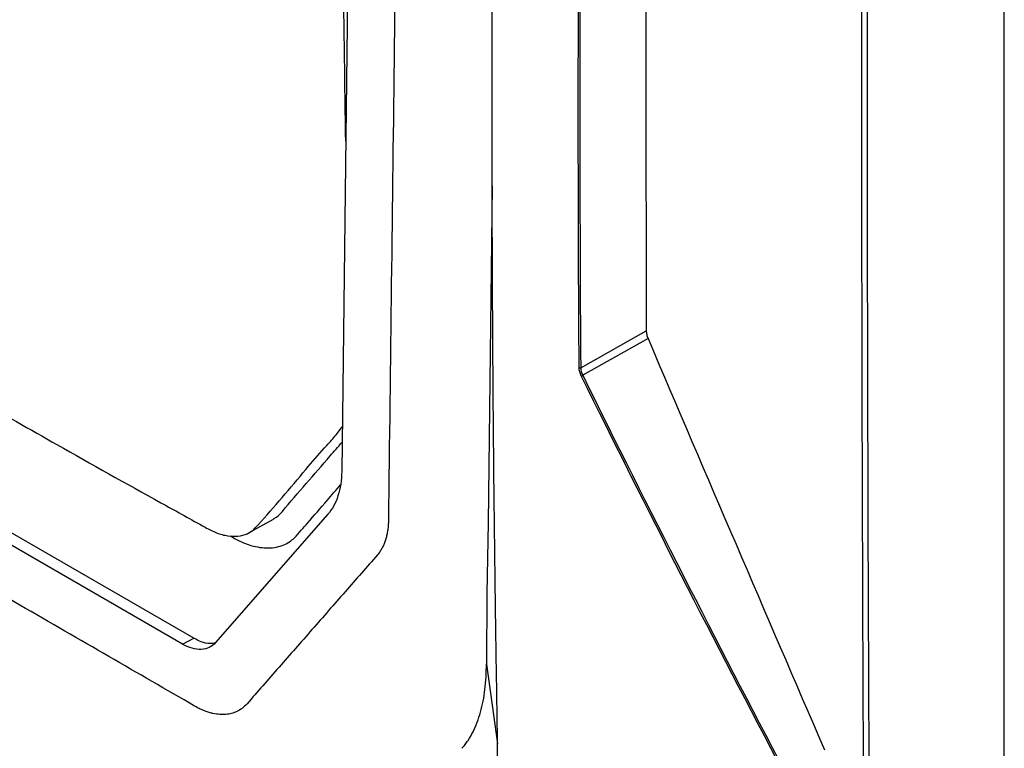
# Model space of a CAD drawing. Header units: millimetres. Extents: x 196 to 867, y -245 to 1107.
# Tile 66 of 79: x 738 to 779, y 810 to 840. Entities that reach past the tile are written whole.
import ezdxf

# ---------------------------------------------------------------- set-up
doc = ezdxf.new("R2010")
doc.units = ezdxf.units.MM

msp = doc.modelspace()

# ---------------------------------------------------------------- linework, layer by layer
at = {"color": 7, "linetype": 'Continuous', "lineweight": 25}
for p, q in [((779.284, 795.743), (779.284, 1010.766)), ((752.482, 911.403), (751.373, 821.316)), ((744.674, 814.044), (715.561, 830.85)), ((761.44, 825.675), (764.204, 827.231)), ((764.277, 826.908), (761.524, 825.357)), ((745.146, 814.287), (730.589, 822.69)), ((750.792, 819.509), (746.057, 814.105)), ((747.479, 818.738), (748.502, 819.308)), ((744.674, 814.044), (745.146, 814.287)), ((757.467, 813.204), (757.94, 809.842))]:
    msp.add_line(p, q, dxfattribs=at)
at = {"color": 7, "linetype": 'Continuous', "lineweight": 25, "flags": 128}
msp.add_lwpolyline([(757.714, 833.327), (757.612, 825.104), (757.539, 819.154), (757.492, 816.172), (757.467, 813.204)], dxfattribs=at)
at = {"color": 7, "linetype": 'Continuous', "lineweight": 25}
for centre, radius, start, end in [((761.405, 825.744), 0.0779, 248.0055, 296.9123), ((761.421, 825.503), 0.179, 284.1659, 305.1772)]:
    msp.add_arc(centre, radius, start, end, dxfattribs=at)
for points, knots in [([(773.45, 792.828), (773.388, 801.746), (773.341, 810.673), (773.285, 828.545), (773.274, 837.491), (773.284, 855.398), (773.304, 864.359), (773.382, 882.301), (773.439, 891.281), (773.583, 909.257), (773.67, 918.253), (773.882, 936.264), (774.007, 945.278), (774.285, 963.322), (774.439, 972.351), (774.785, 990.429), (774.977, 999.477), (775.184, 1008.532)], [0, 0, 0, 0, 0.125, 0.125, 0.25, 0.25, 0.375, 0.375, 0.5, 0.5, 0.625, 0.625, 0.75, 0.75, 0.875, 0.875, 1, 1, 1, 1]), ([(775.408, 1008.528), (775.201, 999.473), (775.01, 990.425), (774.664, 972.348), (774.51, 963.318), (774.231, 945.275), (774.106, 936.261), (773.894, 918.25), (773.807, 909.254), (773.663, 891.279), (773.606, 882.299), (773.528, 864.357), (773.508, 855.396), (773.499, 837.49), (773.509, 828.544), (773.565, 810.672), (773.612, 801.745), (773.675, 792.827)], [0, 0, 0, 0, 0.125, 0.125, 0.25, 0.25, 0.375, 0.375, 0.5, 0.5, 0.625, 0.625, 0.75, 0.75, 0.875, 0.875, 1, 1, 1, 1]), ([(751.544, 835.204), (751.496, 838.535), (751.381, 846.599), (751.341, 859.483), (751.39, 873.834), (751.551, 888.252), (751.816, 901.696), (752.017, 910.327), (752.106, 914.12)], [0, 0, 0, 0, 0.128174, 0.310381, 0.492602, 0.674868, 0.857148, 1, 1, 1, 1]), ([(754.462, 910.26), (754.418, 906.683), (754.374, 903.107), (754.33, 899.53), (754.249, 892.977), (754.086, 879.698), (753.837, 859.479), (753.587, 839.215), (753.423, 825.851), (753.34, 819.127), (753.328, 818.951), (753.297, 818.735), (753.257, 818.551), (753.208, 818.385), (753.148, 818.231), (753.078, 818.085), (752.992, 817.942), (752.92, 817.847), (752.432, 817.291), (751.521, 816.251), (750.12, 814.653), (748.726, 813.061), (747.826, 812.035), (747.318, 811.454), (747.177, 811.329), (746.961, 811.202), (746.737, 811.121), (746.499, 811.079), (746.242, 811.077), (746.006, 811.109), (745.795, 811.164), (745.621, 811.222), (745.424, 811.304), (745.269, 811.384), (742.817, 812.799), (737.889, 815.644), (732.689, 818.646), (730.089, 820.146)], [-0.0796977, -0.0796977, -0.0796977, -0.0796977, 0, 0, 0, 0.1460177, 0.2920354, 0.438053, 0.5840707, 0.5840707, 0.5866513, 0.5892319, 0.5918126, 0.5943932, 0.5969738, 0.5995544, 0.6021351, 0.6047157, 0.6047157, 0.6313328, 0.6579499, 0.6845671, 0.7111842, 0.7111842, 0.715513, 0.7198419, 0.7241707, 0.7284995, 0.7328284, 0.7371572, 0.7393216, 0.741486, 0.7436504, 0.7458148, 0.7458148, 0.8007035, 0.8555921, 0.8555921, 0.8555921, 0.8555921]), ([(757.94, 809.842), (757.925, 810.863), (757.909, 811.885), (757.876, 813.93), (757.861, 814.954), (757.819, 818.025), (757.796, 820.075), (757.739, 826.231), (757.716, 830.344), (757.697, 842.713), (757.747, 850.995), (757.919, 863.472), (757.992, 867.64), (758.17, 875.994), (758.276, 880.179), (758.457, 886.471), (758.521, 888.57), (758.659, 892.773), (758.734, 894.875), (758.847, 898.034), (758.884, 899.089), (758.956, 901.199), (758.992, 902.254), (759.06, 904.366), (759.093, 905.422), (759.153, 907.537), (759.181, 908.596), (759.199, 909.659)], [0, 0, 0, 0, 0.03125, 0.03125, 0.0625, 0.0625, 0.125, 0.125, 0.25, 0.25, 0.5, 0.5, 0.625, 0.625, 0.75, 0.75, 0.8125, 0.8125, 0.875, 0.875, 0.90625, 0.90625, 0.9375, 0.9375, 0.96875, 0.96875, 1, 1, 1, 1]), ([(764.437, 909.318), (764.323, 895.596), (764.244, 881.892), (764.188, 861.371), (764.179, 854.536), (764.178, 840.876), (764.186, 834.051), (764.204, 827.231)], [0, 0, 0, 0, 0.5, 0.5, 0.75, 0.75, 1, 1, 1, 1]), ([(761.376, 825.672), (761.283, 839.224), (761.368, 852.875), (761.759, 873.495), (761.934, 880.391), (762.208, 889.04), (762.266, 890.772), (762.386, 894.237), (762.45, 895.971), (762.646, 901.177), (762.777, 904.648), (762.908, 908.119)], [0, 0, 0, 0, 0.5, 0.5, 0.75, 0.75, 0.8125, 0.8125, 0.875, 0.875, 1, 1, 1, 1]), ([(762.973, 908.13), (762.842, 904.659), (762.711, 901.188), (762.515, 895.982), (762.452, 894.247), (762.331, 890.781), (762.273, 889.05), (761.999, 880.4), (761.824, 873.503), (761.432, 852.881), (761.348, 839.228), (761.44, 825.675)], [0, 0, 0, 0, 0.125, 0.125, 0.1875, 0.1875, 0.25, 0.25, 0.5, 0.5, 1, 1, 1, 1]), ([(764.204, 827.231), (764.204, 827.181), (764.211, 827.128), (764.235, 827.019), (764.253, 826.963), (764.277, 826.908)], [0, 0, 0, 0, 0.5, 0.5, 1, 1, 1, 1]), ([(732.602, 826.308), (734.855, 825.017), (738.548, 822.9), (742.874, 820.477), (745.08, 819.264), (745.988, 818.756), (746.461, 818.604), (746.911, 818.561), (747.295, 818.636), (747.616, 818.802), (748.463, 819.728), (749.457, 820.908), (750.506, 822.16), (751.044, 822.719), (751.281, 823.031), (751.396, 823.182)], [0, 0, 0, 0, 0.307087, 0.5035082, 0.5816254, 0.6029055, 0.6246114, 0.6459798, 0.6681714, 0.6868563, 0.7060604, 0.8733024, 0.9375694, 0.9697373, 1, 1, 1, 1]), ([(748.496, 819.318), (748.539, 819.339), (748.686, 819.409), (749.467, 820.326), (750.383, 821.375), (751.221, 822.346), (751.388, 822.539)], [0, 0, 0, 0, 0.0338469, 0.1156404, 0.8241327, 1, 1, 1, 1]), ([(751.373, 821.316), (751.368, 820.945), (751.316, 820.594), (751.119, 819.978), (750.973, 819.715), (750.792, 819.509)], [0, 0, 0, 0, 0.5, 0.5, 1, 1, 1, 1]), ([(746.672, 818.602), (746.755, 818.553), (747.051, 818.378), (747.607, 818.154), (748.304, 818.049), (748.92, 818.178), (749.368, 818.467), (749.665, 818.828), (750.125, 819.354), (750.674, 819.993), (751.135, 820.527), (751.323, 820.744)], [0, 0, 0, 0, 0.037645, 0.133956, 0.25281, 0.372229, 0.469459, 0.547652, 0.621279, 0.845383, 1, 1, 1, 1]), ([(746.071, 814.099), (745.987, 814.082), (745.8, 814.044), (745.478, 814.118), (745.25, 814.234), (745.146, 814.287)], [0, 0, 0, 0, 0.302621, 0.68082, 1, 1, 1, 1]), ([(746.057, 814.105), (745.984, 814.021), (745.895, 813.952), (745.692, 813.855), (745.578, 813.827), (745.333, 813.816), (745.202, 813.833), (744.938, 813.91), (744.804, 813.969), (744.674, 814.044)], [0, 0, 0, 0, 0.25, 0.25, 0.5, 0.5, 0.75, 0.75, 1, 1, 1, 1]), ([(756.44, 809.659), (756.484, 809.713), (756.529, 809.766), (756.615, 809.876), (756.656, 809.933), (756.773, 810.107), (756.844, 810.228), (756.972, 810.482), (757.029, 810.614), (757.134, 810.89), (757.181, 811.034), (757.307, 811.482), (757.369, 811.801), (757.43, 812.306), (757.445, 812.479), (757.464, 812.835), (757.468, 813.017), (757.467, 813.204)], [0, 0, 0, 0, 0.0625, 0.0625, 0.125, 0.125, 0.25, 0.25, 0.375, 0.375, 0.5, 0.5, 0.75, 0.75, 0.875, 0.875, 1, 1, 1, 1]), ([(756.786, 806.247), (756.879, 806.358), (756.973, 806.47), (757.145, 806.709), (757.224, 806.836), (757.444, 807.233), (757.568, 807.517), (757.714, 807.975), (757.757, 808.133), (757.828, 808.454), (757.858, 808.619), (757.904, 808.955), (757.921, 809.127), (757.939, 809.48), (757.94, 809.661), (757.94, 809.842)], [0, 0, 0, 0, 0.125, 0.125, 0.25, 0.25, 0.5, 0.5, 0.625, 0.625, 0.75, 0.75, 0.875, 0.875, 1, 1, 1, 1])]:
    msp.add_open_spline(points, degree=3, knots=knots, dxfattribs=at)
for points in [[(764.277, 826.908), (766.741, 821.129), (769.219, 815.359), (771.71, 809.598)], [(761.464, 825.33), (761.407, 825.446), (761.376, 825.564), (761.376, 825.672)], [(761.44, 825.675), (761.441, 825.574), (761.47, 825.464), (761.524, 825.357)], [(761.524, 825.357), (764.298, 819.743), (767.14, 814.177), (770.051, 808.664)], [(769.994, 808.635), (767.082, 814.149), (764.24, 819.715), (761.464, 825.33)]]:
    msp.add_open_spline(points, degree=3, dxfattribs=at)

doc.saveas('drawing.dxf')
